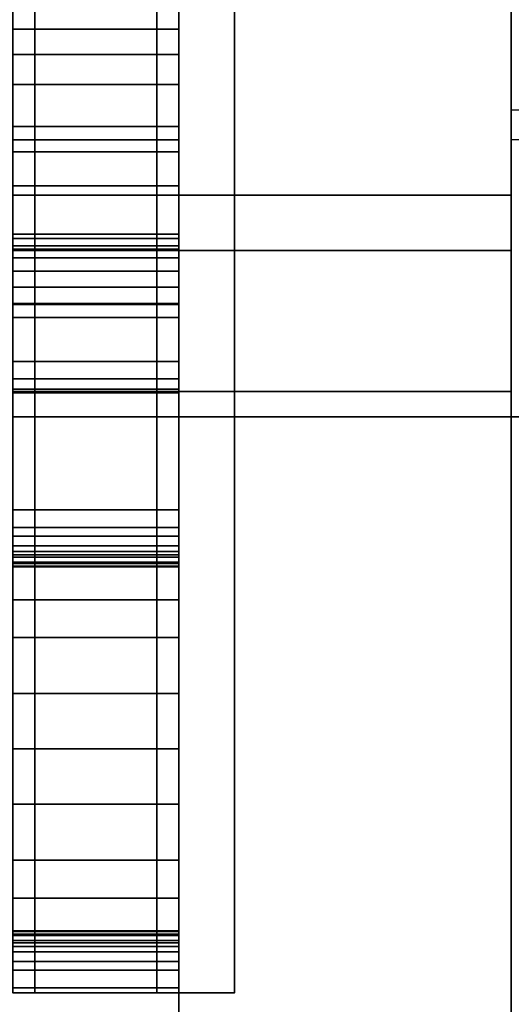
# Model space of a CAD drawing. Header units: millimetres. Extents: x -503 to 6703, y -110 to 193.
# Tile 201 of 256: x 307.06 to 311.5, y -19.31 to -10.41. Entities that reach past the tile are written whole.
import ezdxf

# ---------------------------------------------------------------- set-up
doc = ezdxf.new("R2010")
doc.units = ezdxf.units.MM
doc.layers.add('151', color=7, linetype='Continuous', true_color=0xffffff)

# ---------------------------------------------------------------- blocks, each defined once
blk = doc.blocks.new('UG_SURFACE_001')
at = {"layer": '151', "color": 252, "linetype": 'Continuous', "lineweight": 35}
for points in [[(502.5, -14, 2212.25), (502.5, 174.4, 2212.25), (-502.5, 174.4, 2212.25), (-502.5, -14, 2212.25)], [(-352.5, -14, 2062.2499), (-352.5, 174.4, 2062.2499), (352.5, 174.4, 2062.2499), (352.5, -14, 2062.2499)], [(502.5, -14, 2212.25), (-502.5, -14, 2212.25), (-352.5, -14, 2062.2499), (352.5, -14, 2062.2499)]]:
    blk.add_3dface(points, dxfattribs=at)
blk = doc.blocks.new('UG_SURFACE_017')
at = {"layer": '151', "color": 250, "linetype": 'Continuous', "lineweight": 35}
for points in [[(-308.5, -10.5, 3.5), (308.5, -10.5, 3.5), (308.5, -10.7284, 2.3519), (-308.5, -10.7284, 2.3519)], [(-308.5, -10.5, 23.5), (308.5, -10.5, 23.5), (308.5, -10.5, 3.5), (-308.5, -10.5, 3.5)], [(-308.5, -11.5, 23.5), (308.5, -11.5, 23.5), (308.5, -10.5, 23.5), (-308.5, -10.5, 23.5)], [(308.5, -10.5, 3.5), (308.5, -10.5, 23.5), (308.5, -11.5, 5.5), (308.5, -11.5, 3.5)], [(308.5, -11.5, 3.5), (308.5, -11.6065, 2.8561), (308.5, -10.7284, 2.3519), (308.5, -10.5, 3.5)], [(308.5, -10.5, 23.5), (308.5, -11.5, 23.5), (308.5, -11.5, 6.5)], [(308.5, -11.5, 6.5), (308.5, -11.5, 5.5), (308.5, -10.5, 23.5)], [(-308.5, -10.7284, 2.3519), (308.5, -10.7284, 2.3519), (308.5, -11.3787, 1.3787), (-308.5, -11.3787, 1.3787)], [(308.5, -11.3787, 1.3787), (308.5, -10.7284, 2.3519), (308.5, -11.6065, 2.8561), (308.5, -11.9146, 2.2808)], [(-308.5, -11.3787, 1.3787), (308.5, -11.3787, 1.3787), (308.5, -12.3519, 0.7284), (-308.5, -12.3519, 0.7284)], [(308.5, -11.9146, 2.2808), (308.5, -12.3915, 1.8353), (308.5, -12.3519, 0.7284), (308.5, -11.3787, 1.3787)], [(-308.5, -11.5, 5.5), (308.5, -11.5, 5.5), (308.5, -15.2161, 5.5), (-308.5, -15.2161, 5.5)], [(-308.5, -11.5, 3.5), (308.5, -11.5, 3.5), (308.5, -11.5, 5.5), (-308.5, -11.5, 5.5)], [(-308.5, -11.6065, 2.8561), (308.5, -11.6065, 2.8561), (308.5, -11.5, 3.5), (-308.5, -11.5, 3.5)], [(-308.5, -11.5, 6.5), (308.5, -11.5, 6.5), (308.5, -11.5, 23.5), (-308.5, -11.5, 23.5)], [(-308.5, -16.5, 6.5), (308.5, -16.5, 6.5), (308.5, -11.5, 6.5), (-308.5, -11.5, 6.5)], [(308.5, -11.5, 6.5), (308.5, -17, 5.5), (308.5, -15.2161, 5.5)], [(308.5, -11.5, 6.5), (308.5, -18.7839, 5.5), (308.5, -17, 5.5)], [(308.5, -18.7839, 5.5), (308.5, -11.5, 6.5), (308.5, -16.5, 6.5)], [(308.5, -15.2161, 5.5), (308.5, -11.5, 5.5), (308.5, -11.5, 6.5)], [(-308.5, -11.9146, 2.2808), (308.5, -11.9146, 2.2808), (308.5, -11.6065, 2.8561), (-308.5, -11.6065, 2.8561)], [(-308.5, -12.3915, 1.8353), (308.5, -12.3915, 1.8353), (308.5, -11.9146, 2.2808), (-308.5, -11.9146, 2.2808)], [(-308.5, -12.3519, 0.7284), (308.5, -12.3519, 0.7284), (308.5, -13.5, 0.5), (-308.5, -13.5, 0.5)], [(308.5, -12.3915, 1.8353), (308.5, -12.9864, 1.5671), (308.5, -12.3519, 0.7284)], [(308.5, -13.5, 0.5), (308.5, -12.3519, 0.7284), (308.5, -13.6576, 1.5)], [(308.5, -13.6576, 1.5), (308.5, -12.3519, 0.7284), (308.5, -12.9864, 1.5671)], [(-308.5, -12.9864, 1.5671), (308.5, -12.9864, 1.5671), (308.5, -12.3915, 1.8353), (-308.5, -12.3915, 1.8353)], [(-308.5, -12.4581, 3.6226), (308.5, -12.4581, 3.6226), (308.5, -12.4862, 3.4778), (-308.5, -12.4862, 3.4778)], [(-308.5, -12.4861, 3.7674), (308.5, -12.4861, 3.7674), (308.5, -12.4581, 3.6226), (-308.5, -12.4581, 3.6226)], [(-308.5, -12.566, 3.8914), (308.5, -12.566, 3.8914), (308.5, -12.4861, 3.7674), (-308.5, -12.4861, 3.7674)], [(-308.5, -12.4862, 3.4778), (308.5, -12.4862, 3.4778), (308.5, -12.5663, 3.354), (-308.5, -12.5663, 3.354)], [(308.5, -12.4581, 3.6226), (308.5, -12.8303, 3.2349), (308.5, -12.6868, 3.2689)], [(308.5, -12.6868, 3.2689), (308.5, -12.5663, 3.354), (308.5, -12.4862, 3.4778), (308.5, -12.4581, 3.6226)], [(308.5, -12.4581, 3.6226), (308.5, -12.4861, 3.7674), (308.5, -12.566, 3.8914), (308.5, -12.8303, 3.2349)], [(-308.5, -13.7853, 4.8698), (308.5, -13.7853, 4.8698), (308.5, -12.566, 3.8914), (-308.5, -12.566, 3.8914)], [(-308.5, -12.5663, 3.354), (308.5, -12.5663, 3.354), (308.5, -12.6868, 3.2689), (-308.5, -12.6868, 3.2689)], [(308.5, -12.566, 3.8914), (308.5, -13.1032, 3.3318), (308.5, -12.9761, 3.257), (308.5, -12.8303, 3.2349)], [(308.5, -12.566, 3.8914), (308.5, -13.7853, 4.8698), (308.5, -14.8427, 4.7914), (308.5, -13.1032, 3.3318)], [(-308.5, -12.6868, 3.2689), (308.5, -12.6868, 3.2689), (308.5, -12.8303, 3.2349), (-308.5, -12.8303, 3.2349)], [(-308.5, -12.8303, 3.2349), (308.5, -12.8303, 3.2349), (308.5, -12.9761, 3.257), (-308.5, -12.9761, 3.257)], [(-308.5, -12.9761, 3.257), (308.5, -12.9761, 3.257), (308.5, -13.1032, 3.3318), (-308.5, -13.1032, 3.3318)], [(-308.5, -15.0006, 3.0332), (308.5, -15.0006, 3.0332), (308.5, -12.9864, 1.5671), (-308.5, -12.9864, 1.5671)], [(308.5, -15.27, 2.6737), (308.5, -13.6576, 1.5), (308.5, -12.9864, 1.5671), (308.5, -15.0006, 3.0332)], [(-308.5, -13.1032, 3.3318), (308.5, -13.1032, 3.3318), (308.5, -14.8427, 4.7914), (-308.5, -14.8427, 4.7914)], [(-308.5, -13.5, 0.5), (308.5, -13.5, 0.5), (308.5, -20.5, 0.5), (-308.5, -20.5, 0.5)], [(308.5, -13.6576, 1.5), (308.5, -20.3424, 1.5), (308.5, -20.5, 0.5), (308.5, -13.5, 0.5)], [(-308.5, -13.6576, 1.5), (308.5, -13.6576, 1.5), (308.5, -15.27, 2.6737), (-308.5, -15.27, 2.6737)], [(-308.5, -20.3424, 1.5), (308.5, -20.3424, 1.5), (308.5, -13.6576, 1.5), (-308.5, -13.6576, 1.5)], [(-308.5, -15.2161, 5.5), (308.5, -15.2161, 5.5), (308.5, -13.7853, 4.8698), (-308.5, -13.7853, 4.8698)], [(308.5, -13.7853, 4.8698), (308.5, -15.2161, 5.5), (308.5, -17, 5.5), (308.5, -14.8427, 4.7914)], [(-308.5, -14.8427, 4.7914), (308.5, -14.8427, 4.7914), (308.5, -17, 5.5), (-308.5, -17, 5.5)], [(-308.5, -15.0794, 3.0698), (308.5, -15.0794, 3.0698), (308.5, -15.0006, 3.0332), (-308.5, -15.0006, 3.0332)], [(308.5, -15.3273, 2.7391), (308.5, -15.0006, 3.0332), (308.5, -15.0794, 3.0698)], [(308.5, -15.3273, 2.7391), (308.5, -15.27, 2.6737), (308.5, -15.0006, 3.0332)], [(-308.5, -15.1662, 3.0737), (308.5, -15.1662, 3.0737), (308.5, -15.0794, 3.0698), (-308.5, -15.0794, 3.0698)], [(308.5, -15.0794, 3.0698), (308.5, -15.1662, 3.0737), (308.5, -15.248, 3.0445), (308.5, -15.3273, 2.7391)], [(-308.5, -15.248, 3.0445), (308.5, -15.248, 3.0445), (308.5, -15.1662, 3.0737), (-308.5, -15.1662, 3.0737)], [(-308.5, -15.3126, 2.9863), (308.5, -15.3126, 2.9863), (308.5, -15.248, 3.0445), (-308.5, -15.248, 3.0445)], [(-308.5, -15.27, 2.6737), (308.5, -15.27, 2.6737), (308.5, -15.3273, 2.7391), (-308.5, -15.3273, 2.7391)], [(308.5, -15.3273, 2.7391), (308.5, -15.248, 3.0445), (308.5, -15.3126, 2.9863)], [(-308.5, -15.3503, 2.908), (308.5, -15.3503, 2.908), (308.5, -15.3126, 2.9863), (-308.5, -15.3126, 2.9863)], [(-308.5, -15.3273, 2.7391), (308.5, -15.3273, 2.7391), (308.5, -15.3554, 2.8213), (-308.5, -15.3554, 2.8213)], [(-308.5, -15.3554, 2.8213), (308.5, -15.3554, 2.8213), (308.5, -15.3503, 2.908), (-308.5, -15.3503, 2.908)], [(308.5, -15.3126, 2.9863), (308.5, -15.3503, 2.908), (308.5, -15.3554, 2.8213), (308.5, -15.3273, 2.7391)], [(-308.5, -15.6527, 7.5), (308.5, -15.6527, 7.5), (308.5, -16.5, 7.5), (-308.5, -16.5, 7.5)], [(-308.5, -15.9947, 8.4397), (308.5, -15.9947, 8.4397), (308.5, -15.6527, 7.5), (-308.5, -15.6527, 7.5)], [(308.5, -16.5, 7.5), (308.5, -15.6527, 7.5), (308.5, -15.9947, 8.4397)], [(-308.5, -18.0053, 8.4397), (308.5, -18.0053, 8.4397), (308.5, -15.9947, 8.4397), (-308.5, -15.9947, 8.4397)], [(308.5, -15.9947, 8.4397), (308.5, -17.5, 7.5), (308.5, -16.5, 7.5)], [(308.5, -15.9947, 8.4397), (308.5, -18.0053, 8.4397), (308.5, -18.3473, 7.5), (308.5, -17.5, 7.5)], [(-308.5, -16.5, 7.5), (308.5, -16.5, 7.5), (308.5, -16.5, 6.5), (-308.5, -16.5, 6.5)], [(308.5, -18.7839, 5.5), (308.5, -16.5, 6.5), (308.5, -17.5, 6.5)], [(308.5, -16.5, 6.5), (308.5, -16.5, 7.5), (308.5, -17.5, 7.5), (308.5, -17.5, 6.5)], [(-308.5, -17, 5.5), (308.5, -17, 5.5), (308.5, -19.1573, 4.7914), (-308.5, -19.1573, 4.7914)], [(308.5, -18.7839, 5.5), (308.5, -20.2147, 4.8698), (308.5, -19.1573, 4.7914), (308.5, -17, 5.5)], [(-308.5, -17.5, 7.5), (308.5, -17.5, 7.5), (308.5, -18.3473, 7.5), (-308.5, -18.3473, 7.5)], [(-308.5, -17.5, 6.5), (308.5, -17.5, 6.5), (308.5, -17.5, 7.5), (-308.5, -17.5, 7.5)], [(-308.5, -22.5, 6.5), (308.5, -22.5, 6.5), (308.5, -17.5, 6.5), (-308.5, -17.5, 6.5)], [(308.5, -17.5, 6.5), (308.5, -22.5, 6.5), (308.5, -22.5, 5.5), (308.5, -18.7839, 5.5)], [(-308.5, -18.3473, 7.5), (308.5, -18.3473, 7.5), (308.5, -18.0053, 8.4397), (-308.5, -18.0053, 8.4397)], [(-308.5, -18.6446, 2.8213), (308.5, -18.6446, 2.8213), (308.5, -18.6727, 2.7391), (-308.5, -18.6727, 2.7391)], [(-308.5, -18.6497, 2.908), (308.5, -18.6497, 2.908), (308.5, -18.6446, 2.8213), (-308.5, -18.6446, 2.8213)], [(-308.5, -18.6874, 2.9863), (308.5, -18.6874, 2.9863), (308.5, -18.6497, 2.908), (-308.5, -18.6497, 2.908)], [(-308.5, -18.6727, 2.7391), (308.5, -18.6727, 2.7391), (308.5, -18.73, 2.6737), (-308.5, -18.73, 2.6737)], [(308.5, -18.6446, 2.8213), (308.5, -18.752, 3.0445), (308.5, -18.8338, 3.0737)], [(308.5, -18.6446, 2.8213), (308.5, -18.6497, 2.908), (308.5, -18.6874, 2.9863), (308.5, -18.752, 3.0445)], [(308.5, -18.9994, 3.0332), (308.5, -18.73, 2.6737), (308.5, -18.6727, 2.7391), (308.5, -18.6446, 2.8213)], [(308.5, -18.8338, 3.0737), (308.5, -18.9206, 3.0698), (308.5, -18.9994, 3.0332), (308.5, -18.6446, 2.8213)], [(-308.5, -18.752, 3.0445), (308.5, -18.752, 3.0445), (308.5, -18.6874, 2.9863), (-308.5, -18.6874, 2.9863)], [(-308.5, -18.73, 2.6737), (308.5, -18.73, 2.6737), (308.5, -20.3424, 1.5), (-308.5, -20.3424, 1.5)], [(-308.5, -18.8338, 3.0737), (308.5, -18.8338, 3.0737), (308.5, -18.752, 3.0445), (-308.5, -18.752, 3.0445)], [(308.5, -18.9994, 3.0332), (308.5, -21.0136, 1.5671), (308.5, -20.3424, 1.5), (308.5, -18.73, 2.6737)], [(-308.5, -18.7839, 5.5), (308.5, -18.7839, 5.5), (308.5, -22.5, 5.5), (-308.5, -22.5, 5.5)], [(-308.5, -20.2147, 4.8698), (308.5, -20.2147, 4.8698), (308.5, -18.7839, 5.5), (-308.5, -18.7839, 5.5)], [(-308.5, -18.9206, 3.0698), (308.5, -18.9206, 3.0698), (308.5, -18.8338, 3.0737), (-308.5, -18.8338, 3.0737)], [(-308.5, -18.9994, 3.0332), (308.5, -18.9994, 3.0332), (308.5, -18.9206, 3.0698), (-308.5, -18.9206, 3.0698)], [(-308.5, -21.0136, 1.5671), (308.5, -21.0136, 1.5671), (308.5, -18.9994, 3.0332), (-308.5, -18.9994, 3.0332)], [(-308.5, -19.1573, 4.7914), (308.5, -19.1573, 4.7914), (308.5, -20.8968, 3.3318), (-308.5, -20.8968, 3.3318)], [(308.5, -20.8968, 3.3318), (308.5, -19.1573, 4.7914), (308.5, -20.2147, 4.8698), (308.5, -21.434, 3.8914)]]:
    blk.add_3dface(points, dxfattribs=at)
blk = doc.blocks.new('UG_SURFACE_018')
at = {"layer": '151', "color": 252, "linetype": 'Continuous', "lineweight": 35}
for points in [[(-308.5, -9.5, 0.5), (308.5, -9.5, 0.5), (308.5, -10.5, 0.5), (-308.5, -10.5, 0.5)], [(-308.5, -10.5, 26.5), (308.5, -10.5, 26.5), (308.5, -9.5, 26.5), (-308.5, -9.5, 26.5)], [(-308.5, -9.5, 29.5), (308.5, -9.5, 29.5), (308.5, -10.5, 29.5), (-308.5, -10.5, 29.5)], [(-308.5, -13.75, 30.5), (308.5, -13.75, 30.5), (308.5, -9.5, 30.5), (-308.5, -9.5, 30.5)], [(308.5, -9.5, 30.5), (308.5, -12.5, 29.5), (308.5, -10.5, 29.5)], [(308.5, -12, 25), (308.5, -10.5, 24), (308.5, -9.5, 26.5), (308.5, -10.5, 26.5)], [(308.5, -10.5, 29.5), (308.5, -9.5, 29.5), (308.5, -9.5, 30.5)], [(308.5, -9.5, 30.5), (308.5, -13.75, 30.5), (308.5, -13.75, 29.5), (308.5, -12.5, 29.5)], [(308.5, -10.5, 24), (308.5, -10.5, 0.5), (308.5, -9.5, 0.5), (308.5, -9.5, 26.5)], [(-308.5, -10.5, 24), (308.5, -10.5, 24), (308.5, -13.7724, 24), (-308.5, -13.7724, 24)], [(-308.5, -10.5, 0.5), (308.5, -10.5, 0.5), (308.5, -10.5, 24), (-308.5, -10.5, 24)], [(-308.5, -11, 28), (308.5, -11, 28), (308.5, -10.5, 26.5), (-308.5, -10.5, 26.5)], [(-308.5, -10.5, 29.5), (308.5, -10.5, 29.5), (308.5, -11, 28), (-308.5, -11, 28)], [(308.5, -12, 27), (308.5, -12, 25), (308.5, -10.5, 26.5), (308.5, -11, 28)], [(308.5, -12.5, 29.5), (308.5, -12.5, 28), (308.5, -12, 27), (308.5, -10.5, 29.5)], [(308.5, -11, 28), (308.5, -10.5, 29.5), (308.5, -12, 27)], [(308.5, -12, 25), (308.5, -13.7724, 25), (308.5, -13.7724, 24), (308.5, -10.5, 24)], [(-308.5, -12, 27), (308.5, -12, 27), (308.5, -22, 27), (-308.5, -22, 27)], [(-308.5, -12, 25), (308.5, -12, 25), (308.5, -12, 27), (-308.5, -12, 27)], [(-308.5, -13.7724, 25), (308.5, -13.7724, 25), (308.5, -12, 25), (-308.5, -12, 25)], [(308.5, -22, 27), (308.5, -12, 27), (308.5, -12.5, 28), (308.5, -21.5, 28)], [(-308.5, -12.5, 29.5), (308.5, -12.5, 29.5), (308.5, -13.75, 29.5), (-308.5, -13.75, 29.5)], [(-308.5, -12.5, 28), (308.5, -12.5, 28), (308.5, -12.5, 29.5), (-308.5, -12.5, 29.5)], [(-308.5, -21.5, 28), (308.5, -21.5, 28), (308.5, -12.5, 28), (-308.5, -12.5, 28)], [(-308.5, -13.75, 29.5), (308.5, -13.75, 29.5), (308.5, -13.75, 30.5), (-308.5, -13.75, 30.5)], [(-308.5, -13.7724, 24), (308.5, -13.7724, 24), (308.5, -13.7724, 25), (-308.5, -13.7724, 25)]]:
    blk.add_3dface(points, dxfattribs=at)
blk = doc.blocks.new('UG_SURFACE_019')
at = {"layer": '151', "color": 254, "linetype": 'Continuous', "lineweight": 35}
for points in [[(293.5, -12, 25), (311.5, -12, 25), (311.5, -13.7724, 25), (293.5, -13.7724, 25)], [(293.5, -12, 27), (311.5, -12, 27), (311.5, -12, 25), (293.5, -12, 25)], [(293.5, -22, 27), (311.5, -22, 27), (311.5, -12, 27), (293.5, -12, 27)], [(311.5, -21.5, 14), (293.5, -21.5, 14), (293.5, -12.5, 14), (311.5, -12.5, 14)], [(293.5, -12.5, 24), (311.5, -12.5, 24), (311.5, -12.5, 14), (293.5, -12.5, 14)], [(293.5, -13.7724, 24), (311.5, -13.7724, 24), (311.5, -12.5, 24), (293.5, -12.5, 24)], [(293.5, -13.7724, 25), (311.5, -13.7724, 25), (311.5, -13.7724, 24), (293.5, -13.7724, 24)]]:
    blk.add_3dface(points, dxfattribs=at)
blk = doc.blocks.new('UG_SURFACE_029')
at = {"layer": '151', "color": 254, "linetype": 'Continuous', "lineweight": 35}
for points in [[(307, -9.205, 596), (307, -19.205, 596), (307.2, -19.205, 596), (307.2, -9.205, 596)], [(307.2, -9.205, 30.5), (307.2, -19.205, 30.5), (307, -19.205, 30.5), (307, -9.205, 30.5)], [(307.2, -19.205, 30.5), (307.2, -9.205, 30.5), (307.2, -9.205, 596), (307.2, -19.205, 596)], [(307, -19.205, 30.5), (307.2, -19.205, 30.5), (307.2, -19.205, 596), (307, -19.205, 596)]]:
    blk.add_3dface(points, dxfattribs=at)
blk = doc.blocks.new('UG_SURFACE_030')
at = {"layer": '151', "color": 254, "linetype": 'Continuous', "lineweight": 35}
for points in [[(307.2, -19.205, 1646), (307.2, -9.205, 1646), (307, -9.205, 1646), (307, -19.205, 1646)], [(307.2, -9.205, 596), (307.2, -19.205, 596), (307, -19.205, 596), (307, -9.205, 596)], [(307.2, -19.205, 596), (307.2, -9.205, 596), (307.2, -9.205, 1646), (307.2, -19.205, 1646)], [(307, -19.205, 596), (307.2, -19.205, 596), (307.2, -19.205, 1646), (307, -19.205, 1646)]]:
    blk.add_3dface(points, dxfattribs=at)
blk = doc.blocks.new('UG_SURFACE_031')
at = {"layer": '151', "color": 254, "linetype": 'Continuous', "lineweight": 35}
for points in [[(307, -9.205, 1646), (307, -19.205, 1646), (307.2, -19.205, 1646), (307.2, -9.205, 1646)], [(307, -19.205, 596), (307, -9.205, 596), (307.2, -9.205, 596), (307.2, -19.205, 596)], [(307.2, -9.205, 596), (307.2, -9.205, 1646), (307.2, -19.205, 1646), (307.2, -19.205, 596)], [(307.2, -19.205, 596), (307.2, -19.205, 1646), (307, -19.205, 1646), (307, -19.205, 596)]]:
    blk.add_3dface(points, dxfattribs=at)
blk = doc.blocks.new('UG_SURFACE_032')
at = {"layer": '151', "color": 27, "linetype": 'Continuous', "lineweight": 35}
for points in [[(307.2, -9.205, 30.5), (307.2, -19.205, 30.5), (307.2, -19.205, 596), (307.2, -9.205, 596)], [(307.2, -9.205, 596), (307.2, -19.205, 596), (308.3, -19.205, 596), (308.3, -9.205, 596)], [(308.3, -9.205, 30.5), (308.3, -19.205, 30.5), (307.2, -19.205, 30.5), (307.2, -9.205, 30.5)], [(308.3, -19.205, 30.5), (308.3, -9.205, 30.5), (308.3, -9.205, 596), (308.3, -19.205, 596)], [(307.2, -19.205, 30.5), (308.3, -19.205, 30.5), (308.3, -19.205, 596), (307.2, -19.205, 596)]]:
    blk.add_3dface(points, dxfattribs=at)
blk = doc.blocks.new('UG_SURFACE_033')
at = {"layer": '151', "color": 27, "linetype": 'Continuous', "lineweight": 35}
for points in [[(307.2, -9.205, 1646), (307.2, -19.205, 1646), (308.3, -19.205, 1646), (308.3, -9.205, 1646)], [(307.2, -19.205, 596), (307.2, -19.205, 1646), (307.2, -9.205, 1646), (307.2, -9.205, 596)], [(307.2, -19.205, 596), (307.2, -9.205, 596), (308.3, -9.205, 596), (308.3, -19.205, 596)], [(308.3, -9.205, 596), (308.3, -9.205, 1646), (308.3, -19.205, 1646), (308.3, -19.205, 596)], [(308.3, -19.205, 596), (308.3, -19.205, 1646), (307.2, -19.205, 1646), (307.2, -19.205, 596)]]:
    blk.add_3dface(points, dxfattribs=at)
blk = doc.blocks.new('UG_SURFACE_034')
at = {"layer": '151', "color": 27, "linetype": 'Continuous', "lineweight": 35}
for points in [[(307.2, -9.205, 596), (307.2, -19.205, 596), (307.2, -19.205, 1646), (307.2, -9.205, 1646)], [(308.3, -19.205, 1646), (308.3, -9.205, 1646), (307.2, -9.205, 1646), (307.2, -19.205, 1646)], [(308.3, -9.205, 596), (308.3, -19.205, 596), (307.2, -19.205, 596), (307.2, -9.205, 596)], [(308.3, -19.205, 596), (308.3, -9.205, 596), (308.3, -9.205, 1646), (308.3, -19.205, 1646)], [(307.2, -19.205, 596), (308.3, -19.205, 596), (308.3, -19.205, 1646), (307.2, -19.205, 1646)]]:
    blk.add_3dface(points, dxfattribs=at)
blk = doc.blocks.new('UG_SURFACE_035')
at = {"layer": '151', "color": 27, "linetype": 'Continuous', "lineweight": 35}
for points in [[(307.2, -19.205, 1646), (307.2, -9.205, 1646), (308.3, -9.205, 1646), (308.3, -19.205, 1646)], [(307.2, -19.205, 2017), (308.3, -19.205, 2017), (308.3, -9.205, 2017), (307.2, -9.205, 2017)], [(307.2, -19.205, 1646), (307.2, -19.205, 2017), (307.2, -9.205, 2017), (307.2, -9.205, 1646)], [(308.3, -9.205, 1646), (308.3, -9.205, 2017), (308.3, -19.205, 2017), (308.3, -19.205, 1646)], [(308.3, -19.205, 1646), (308.3, -19.205, 2017), (307.2, -19.205, 2017), (307.2, -19.205, 1646)]]:
    blk.add_3dface(points, dxfattribs=at)
blk = doc.blocks.new('UG_SURFACE_036')
at = {"layer": '151', "color": 1, "linetype": 'Continuous', "lineweight": 35}
for points in [[(308.3, -9.205, 30.5), (308.3, -19.205, 30.5), (308.3, -19.205, 596), (308.3, -9.205, 596)], [(309, -19.205, 596), (309, -9.205, 596), (308.3, -9.205, 596), (308.3, -19.205, 596)], [(308.3, -9.205, 30.5), (309, -9.205, 30.5), (309, -19.205, 30.5), (308.3, -19.205, 30.5)], [(309, -19.205, 30.5), (309, -9.205, 30.5), (309, -9.205, 596), (309, -19.205, 596)], [(308.3, -19.205, 30.5), (309, -19.205, 30.5), (309, -19.205, 596), (308.3, -19.205, 596)]]:
    blk.add_3dface(points, dxfattribs=at)
blk = doc.blocks.new('UG_SURFACE_037')
at = {"layer": '151', "color": 1, "linetype": 'Continuous', "lineweight": 35}
for points in [[(308.3, -9.205, 30.5), (308.3, -19.205, 30.5), (308.3, -19.205, 596), (308.3, -9.205, 596)], [(308.3, -9.205, 596), (308.3, -19.205, 596), (309, -19.205, 596), (309, -9.205, 596)], [(308.3, -9.205, 30.5), (309, -9.205, 30.5), (309, -19.205, 30.5), (308.3, -19.205, 30.5)], [(309, -19.205, 30.5), (309, -9.205, 30.5), (309, -9.205, 596), (309, -19.205, 596)], [(308.3, -19.205, 30.5), (309, -19.205, 30.5), (309, -19.205, 596), (308.3, -19.205, 596)]]:
    blk.add_3dface(points, dxfattribs=at)
blk = doc.blocks.new('UG_SURFACE_038')
at = {"layer": '151', "color": 1, "linetype": 'Continuous', "lineweight": 35}
for points in [[(308.3, -9.205, 1646), (308.3, -19.205, 1646), (309, -19.205, 1646), (309, -9.205, 1646)], [(308.3, -19.205, 596), (308.3, -19.205, 1646), (308.3, -9.205, 1646), (308.3, -9.205, 596)], [(308.3, -19.205, 596), (308.3, -9.205, 596), (309, -9.205, 596), (309, -19.205, 596)], [(309, -9.205, 596), (309, -9.205, 1646), (309, -19.205, 1646), (309, -19.205, 596)], [(309, -19.205, 596), (309, -19.205, 1646), (308.3, -19.205, 1646), (308.3, -19.205, 596)]]:
    blk.add_3dface(points, dxfattribs=at)
blk = doc.blocks.new('UG_SURFACE_039')
at = {"layer": '151', "color": 1, "linetype": 'Continuous', "lineweight": 35}
for points in [[(308.3, -9.205, 596), (308.3, -19.205, 596), (308.3, -19.205, 1646), (308.3, -9.205, 1646)], [(309, -19.205, 1646), (309, -9.205, 1646), (308.3, -9.205, 1646), (308.3, -19.205, 1646)], [(309, -9.205, 596), (309, -19.205, 596), (308.3, -19.205, 596), (308.3, -9.205, 596)], [(309, -19.205, 596), (309, -9.205, 596), (309, -9.205, 1646), (309, -19.205, 1646)], [(308.3, -19.205, 596), (309, -19.205, 596), (309, -19.205, 1646), (308.3, -19.205, 1646)]]:
    blk.add_3dface(points, dxfattribs=at)
blk = doc.blocks.new('UG_SURFACE_040')
at = {"layer": '151', "color": 1, "linetype": 'Continuous', "lineweight": 35}
for points in [[(308.3, -19.205, 1646), (308.3, -9.205, 1646), (309, -9.205, 1646), (309, -19.205, 1646)], [(308.3, -19.205, 2017), (309, -19.205, 2017), (309, -9.205, 2017), (308.3, -9.205, 2017)], [(308.3, -19.205, 1646), (308.3, -19.205, 2017), (308.3, -9.205, 2017), (308.3, -9.205, 1646)], [(309, -9.205, 1646), (309, -9.205, 2017), (309, -19.205, 2017), (309, -19.205, 1646)], [(309, -19.205, 1646), (309, -19.205, 2017), (308.3, -19.205, 2017), (308.3, -19.205, 1646)]]:
    blk.add_3dface(points, dxfattribs=at)
blk = doc.blocks.new('UG_SURFACE_068')
at = {"layer": '151', "color": 252, "linetype": 'Continuous', "lineweight": 35}
for points in [[(-314.5, -25.92, 2021.75), (314.5, -25.92, 2021.75), (314.5, 14.42, 2021.75), (-314.5, 14.42, 2021.75)], [(-313, -25.92, 2020.2501), (-313, 14.42, 2020.2501), (313, 14.42, 2020.2501), (313, -25.92, 2020.2501)], [(-368, -14, 2075.2499), (368, -14, 2075.2499), (366.5, -14, 2073.75), (-366.5, -14, 2073.75)], [(-368, -14, 2075.2499), (-368, -25.92, 2075.2499), (368, -25.92, 2075.2499), (368, -14, 2075.2499)], [(-366.5, -14, 2073.75), (366.5, -14, 2073.75), (366.5, -25.92, 2073.75), (-366.5, -25.92, 2073.75)]]:
    blk.add_3dface(points, dxfattribs=at)

msp = doc.modelspace()

# ---------------------------------------------------------------- linework, layer by layer
at = {"layer": '151', "color": 252, "linetype": 'Continuous', "lineweight": -3, "true_color": 0x939598}
for p, q in [((307.2, -9.205, 596), (307.2, -19.205, 596)), ((307.2, -19.205, 1646), (307.2, -9.205, 1646)), ((307.2, -9.205, 1646), (307.2, -19.205, 1646)), ((307.2, -9.205, 596), (307.2, -19.205, 596)), ((307.2, -19.205, 1646), (307.2, -9.205, 1646)), ((307.2, -19.205, 1646), (307.2, -9.205, 1646)), ((307.2, -9.205, 596), (307.2, -19.205, 596)), ((307.2, -9.205, 2017), (307.2, -19.205, 2017)), ((307.2, -9.205, 1646), (307.2, -19.205, 1646)), ((307.2, -19.205, 30.5), (307.2, -9.205, 30.5)), ((307.2, -19.205, 596), (307.2, -9.205, 596)), ((307.2, -9.205, 596), (307.2, -19.205, 596)), ((307.2, -9.205, 30.5), (307.2, -19.205, 30.5)), ((307.2, -19.205, 596), (307.2, -9.205, 596)), ((308.3, -9.205, 596), (308.3, -19.205, 596)), ((308.3, -9.205, 1646), (308.3, -19.205, 1646)), ((308.3, -9.205, 596), (308.3, -19.205, 596)), ((308.3, -19.205, 1646), (308.3, -9.205, 1646)), ((308.3, -9.205, 2017), (308.3, -19.205, 2017)), ((308.3, -19.205, 1646), (308.3, -9.205, 1646)), ((308.3, -9.205, 1646), (308.3, -19.205, 1646)), ((308.3, -19.205, 596), (308.3, -9.205, 596)), ((308.3, -9.205, 596), (308.3, -19.205, 596)), ((308.3, -9.205, 30.5), (308.3, -19.205, 30.5)), ((308.3, -19.205, 596), (308.3, -9.205, 596)), ((308.3, -9.205, 30.5), (308.3, -19.205, 30.5)), ((308.3, -19.205, 596), (308.3, -9.205, 596)), ((308.3, -19.205, 1646), (308.3, -9.205, 1646)), ((308.3, -19.205, 2017), (308.3, -9.205, 2017)), ((308.3, -19.205, 30.5), (308.3, -9.205, 30.5)), ((308.3, -9.205, 1646), (308.3, -19.205, 1646)), ((308.3, -19.205, 596), (308.3, -9.205, 596)), ((309, -19.205, 30.5), (309, -9.205, 30.5)), ((309, -19.205, 1646), (309, -9.205, 1646)), ((309, -19.205, 1646), (309, -9.205, 1646)), ((309, -19.205, 596), (309, -9.205, 596)), ((309, -19.205, 30.5), (309, -9.205, 30.5)), ((309, -9.205, 596), (309, -19.205, 596)), ((309, -9.205, 1646), (309, -19.205, 1646)), ((309, -9.205, 596), (309, -19.205, 596)), ((309, -19.205, 596), (309, -9.205, 596)), ((309, -19.205, 2017), (309, -9.205, 2017)), ((308.5, -9.5, 26.5), (308.5, -10.5, 26.5)), ((308.5, -10.5, 0.5), (308.5, -9.5, 0.5)), ((308.5, -9.5, 30.5), (308.5, -13.75, 30.5)), ((308.5, -10.5, 29.5), (308.5, -9.5, 29.5)), ((308.5, -10.5, 26.5), (-308.5, -10.5, 26.5)), ((308.5, -10.5, 24), (-308.5, -10.5, 24)), ((308.5, -10.5, 3.5), (-308.5, -10.5, 3.5)), ((308.5, -10.5, 29.5), (-308.5, -10.5, 29.5)), ((308.5, -10.5, 23.5), (-308.5, -10.5, 23.5)), ((308.5, -10.5, 0.5), (-308.5, -10.5, 0.5)), ((308.5, -10.5, 26.5), (-308.5, -10.5, 26.5)), ((308.5, -10.5, 26.5), (308.5, -11, 28)), ((308.5, -10.5, 23.5), (308.5, -11.5, 23.5)), ((308.5, -10.5, 24), (308.5, -10.5, 0.5)), ((308.5, -10.5, 3.5), (308.5, -10.5, 23.5)), ((308.5, -13.7724, 24), (308.5, -10.5, 24)), ((308.5, -11, 28), (308.5, -10.5, 29.5)), ((308.5, -11, 28), (-308.5, -11, 28)), ((313.2158, -11.2321, 28), (311.5, -11.2321, 28)), ((311.5, -11.2321, 28), (311.5, -22.7679, 28)), ((308.5, -11.5, 3.5), (-308.5, -11.5, 3.5)), ((308.5, -11.5, 23.5), (-308.5, -11.5, 23.5)), ((308.5, -11.5, 6.5), (-308.5, -11.5, 6.5)), ((308.5, -11.5, 5.5), (-308.5, -11.5, 5.5)), ((308.5, -15.2161, 5.5), (308.5, -11.5, 5.5)), ((308.5, -11.5, 6.5), (308.5, -16.5, 6.5)), ((308.5, -11.5, 23.5), (308.5, -11.5, 6.5)), ((308.5, -11.5, 5.5), (308.5, -11.5, 3.5)), ((311.5, -12.5, 14), (311.5, -11.5, 14)), ((313.3076, -11.5, 14), (311.5, -11.5, 14)), ((308.5, -12, 25), (-308.5, -12, 25)), ((308.5, -12, 27), (-308.5, -12, 27)), ((311.5, -12, 25), (293.5, -12, 25)), ((311.5, -12, 27), (293.5, -12, 27)), ((308.5, -12, 25), (308.5, -13.7724, 25)), ((308.5, -12, 27), (308.5, -12, 25)), ((308.5, -22, 27), (308.5, -12, 27)), ((311.5, -13.7724, 25), (311.5, -12, 25)), ((311.5, -12, 25), (311.5, -12, 27)), ((311.5, -12, 27), (311.5, -22, 27)), ((308.5, -12.5, 29.5), (-308.5, -12.5, 29.5)), ((308.5, -12.5, 28), (-308.5, -12.5, 28)), ((308.5, -12.5, 29.5), (-308.5, -12.5, 29.5)), ((311.5, -12.5, 14), (293.5, -12.5, 14)), ((311.5, -12.5, 24), (293.5, -12.5, 24)), ((308.5, -12.5, 29.5), (308.5, -12.5, 28)), ((308.5, -13.75, 29.5), (308.5, -12.5, 29.5)), ((308.5, -12.5, 28), (308.5, -21.5, 28)), ((311.5, -12.5, 14), (311.5, -12.5, 24)), ((311.5, -12.5, 24), (311.5, -13.7724, 24)), ((308.5, -12.566, 3.8914), (-308.5, -12.566, 3.8914)), ((308.5, -12.9864, 1.5671), (-308.5, -12.9864, 1.5671)), ((308.5, -12.9864, 1.5671), (308.5, -15.0006, 3.0332)), ((308.5, -13.1032, 3.3318), (-308.5, -13.1032, 3.3318)), ((308.5, -13.5, 0.5), (-308.5, -13.5, 0.5)), ((308.5, -20.5, 0.5), (308.5, -13.5, 0.5)), ((308.5, -13.6576, 1.5), (-308.5, -13.6576, 1.5)), ((308.5, -13.6576, 1.5), (308.5, -20.3424, 1.5)), ((308.5, -15.27, 2.6737), (308.5, -13.6576, 1.5)), ((308.5, -13.75, 29.5), (-308.5, -13.75, 29.5)), ((308.5, -13.75, 30.5), (-308.5, -13.75, 30.5)), ((308.5, -13.7724, 24), (-308.5, -13.7724, 24)), ((308.5, -13.7724, 25), (-308.5, -13.7724, 25)), ((311.5, -13.7724, 24), (293.5, -13.7724, 24)), ((311.5, -13.7724, 25), (293.5, -13.7724, 25)), ((308.5, -13.75, 30.5), (308.5, -13.75, 29.5)), ((308.5, -13.7724, 25), (308.5, -13.7724, 24)), ((311.5, -13.7724, 24), (311.5, -13.7724, 25)), ((-502.5, -14, 2212.25), (502.5, -14, 2212.25)), ((368, -14, 2075.25), (-368, -14, 2075.25)), ((366.5, -14, 2073.75), (-366.5, -14, 2073.75)), ((352.5, -14, 2062.25), (-352.5, -14, 2062.25)), ((308.5, -15.0006, 3.0332), (-308.5, -15.0006, 3.0332)), ((308.5, -15.2161, 5.5), (-308.5, -15.2161, 5.5)), ((308.5, -15.27, 2.6737), (-308.5, -15.27, 2.6737)), ((308.5, -15.6527, 7.5), (-308.5, -15.6527, 7.5)), ((308.5, -15.6527, 7.5), (308.5, -15.9947, 8.4397)), ((308.5, -16.5, 7.5), (308.5, -15.6527, 7.5)), ((308.5, -15.9947, 8.4397), (-308.5, -15.9947, 8.4397)), ((308.5, -15.9947, 8.4397), (308.5, -18.0053, 8.4397)), ((308.5, -16.5, 7.5), (-308.5, -16.5, 7.5)), ((308.5, -16.5, 6.5), (-308.5, -16.5, 6.5)), ((308.5, -16.5, 6.5), (308.5, -16.5, 7.5)), ((308.5, -17, 5.5), (-308.5, -17, 5.5)), ((308.5, -17.5, 7.5), (-308.5, -17.5, 7.5)), ((308.5, -17.5, 6.5), (-308.5, -17.5, 6.5)), ((308.5, -17.5, 6.5), (308.5, -22.5, 6.5)), ((308.5, -18.3473, 7.5), (308.5, -17.5, 7.5)), ((308.5, -17.5, 7.5), (308.5, -17.5, 6.5)), ((308.5, -18.0053, 8.4397), (-308.5, -18.0053, 8.4397)), ((308.5, -18.0053, 8.4397), (308.5, -18.3473, 7.5)), ((308.5, -18.3473, 7.5), (-308.5, -18.3473, 7.5)), ((308.5, -18.73, 2.6737), (-308.5, -18.73, 2.6737)), ((308.5, -20.3424, 1.5), (308.5, -18.73, 2.6737)), ((308.5, -18.7839, 5.5), (-308.5, -18.7839, 5.5)), ((308.5, -22.5, 5.5), (308.5, -18.7839, 5.5)), ((308.5, -18.9994, 3.0332), (-308.5, -18.9994, 3.0332)), ((308.5, -18.9994, 3.0332), (308.5, -21.0136, 1.5671)), ((307, -19.205, 30.5), (307.2, -19.205, 30.5)), ((307, -19.205, 596), (307.2, -19.205, 596)), ((307.2, -19.205, 596), (307, -19.205, 596)), ((307, -19.205, 1646), (307.2, -19.205, 1646)), ((307.2, -19.205, 1646), (307, -19.205, 1646)), ((307.2, -19.205, 596), (307, -19.205, 596)), ((307.2, -19.205, 2017), (308.3, -19.205, 2017)), ((307.2, -19.205, 1646), (307.2, -19.205, 596)), ((308.3, -19.205, 1646), (307.2, -19.205, 1646)), ((307.2, -19.205, 1646), (307.2, -19.205, 596)), ((307.2, -19.205, 30.5), (308.3, -19.205, 30.5)), ((307.2, -19.205, 1646), (307.2, -19.205, 596)), ((307.2, -19.205, 596), (308.3, -19.205, 596)), ((308.3, -19.205, 596), (307.2, -19.205, 596)), ((308.3, -19.205, 596), (307.2, -19.205, 596)), ((307.2, -19.205, 596), (307.2, -19.205, 30.5)), ((307.2, -19.205, 1646), (308.3, -19.205, 1646)), ((307.2, -19.205, 1646), (308.3, -19.205, 1646)), ((307.2, -19.205, 2017), (307.2, -19.205, 1646)), ((307.2, -19.205, 1646), (307.2, -19.205, 596)), ((307.2, -19.205, 596), (307.2, -19.205, 30.5)), ((307.2, -19.205, 2017), (308.3, -19.205, 2017)), ((308.3, -19.205, 596), (308.3, -19.205, 30.5)), ((308.3, -19.205, 1646), (308.3, -19.205, 596)), ((309, -19.205, 596), (308.3, -19.205, 596)), ((308.3, -19.205, 1646), (308.3, -19.205, 596)), ((308.3, -19.205, 2017), (309, -19.205, 2017)), ((308.3, -19.205, 596), (309, -19.205, 596)), ((308.3, -19.205, 30.5), (309, -19.205, 30.5)), ((308.3, -19.205, 596), (308.3, -19.205, 30.5)), ((308.3, -19.205, 1646), (308.3, -19.205, 596)), ((308.3, -19.205, 2017), (308.3, -19.205, 1646)), ((308.3, -19.205, 596), (309, -19.205, 596)), ((309, -19.205, 596), (308.3, -19.205, 596)), ((309, -19.205, 1646), (308.3, -19.205, 1646)), ((308.3, -19.205, 1646), (309, -19.205, 1646)), ((308.3, -19.205, 30.5), (309, -19.205, 30.5)), ((308.3, -19.205, 596), (308.3, -19.205, 30.5)), ((309, -19.205, 1646), (308.3, -19.205, 1646)), ((308.3, -19.205, 2017), (308.3, -19.205, 1646)), ((308.3, -19.205, 1646), (308.3, -19.205, 596)), ((309, -19.205, 596), (309, -19.205, 30.5)), ((309, -19.205, 1646), (309, -19.205, 596)), ((309, -19.205, 1646), (309, -19.205, 596)), ((309, -19.205, 2017), (309, -19.205, 1646)), ((309, -19.205, 596), (309, -19.205, 30.5))]:
    msp.add_line(p, q, dxfattribs=at)
at = {"layer": '151', "color": 252, "linetype": 'Continuous', "lineweight": -3, "true_color": 0x939598, "extrusion": (1, 0, 0)}
msp.add_circle((-17, 21.5, 311.5), 2, dxfattribs=at)
at = {"layer": '151', "color": 252, "linetype": 'Continuous', "lineweight": -3, "true_color": 0x939598, "extrusion": (-1, 0, 0)}
for centre, radius, start, end in [((9.5, 29, -311.5), 2, 270, 330), ((9.5, 14, -311.5), 2, 0, 90), ((13.5, 3.5, -308.5), 2, 180, 255.12037), ((17.76, -0.4517, -308.5), 6, 97.27686, 140.90762), ((16.24, -0.4517, -308.5), 6, 39.09238, 82.72314)]:
    msp.add_arc(centre, radius, start, end, dxfattribs=at)
at = {"layer": '151', "color": 252, "linetype": 'Continuous', "lineweight": -3, "true_color": 0x939598, "extrusion": (1, 0, 0)}
for centre, radius, start, end in [((-13.5, 3.5, 308.5), 3, 270, 0), ((-12.8463, 3.6228, 308.5), 0.3882, 228.5685, 43.76978), ((-16.8987, -0.2592, 308.5), 6, 43.76978, 73.7131), ((-15.1328, 2.8516, 308.5), 0.2246, 53.94908, 232.35293), ((-18.8672, 2.8516, 308.5), 0.2246, 307.64707, 126.05092), ((-17.1013, -0.2592, 308.5), 6, 106.2869, 136.23022)]:
    msp.add_arc(centre, radius, start, end, dxfattribs=at)

# ---------------------------------------------------------------- block references
at = {"layer": '151', "color": 252, "linetype": 'Continuous', "lineweight": -3, "true_color": 0x939598}
for name in ['UG_SURFACE_001', 'UG_SURFACE_068', 'UG_SURFACE_029', 'UG_SURFACE_030', 'UG_SURFACE_031', 'UG_SURFACE_032', 'UG_SURFACE_033', 'UG_SURFACE_034', 'UG_SURFACE_035', 'UG_SURFACE_036', 'UG_SURFACE_037', 'UG_SURFACE_038', 'UG_SURFACE_039', 'UG_SURFACE_040', 'UG_SURFACE_018', 'UG_SURFACE_019', 'UG_SURFACE_017']:
    msp.add_blockref(name, (0, 0), dxfattribs=at)

doc.saveas('drawing.dxf')
